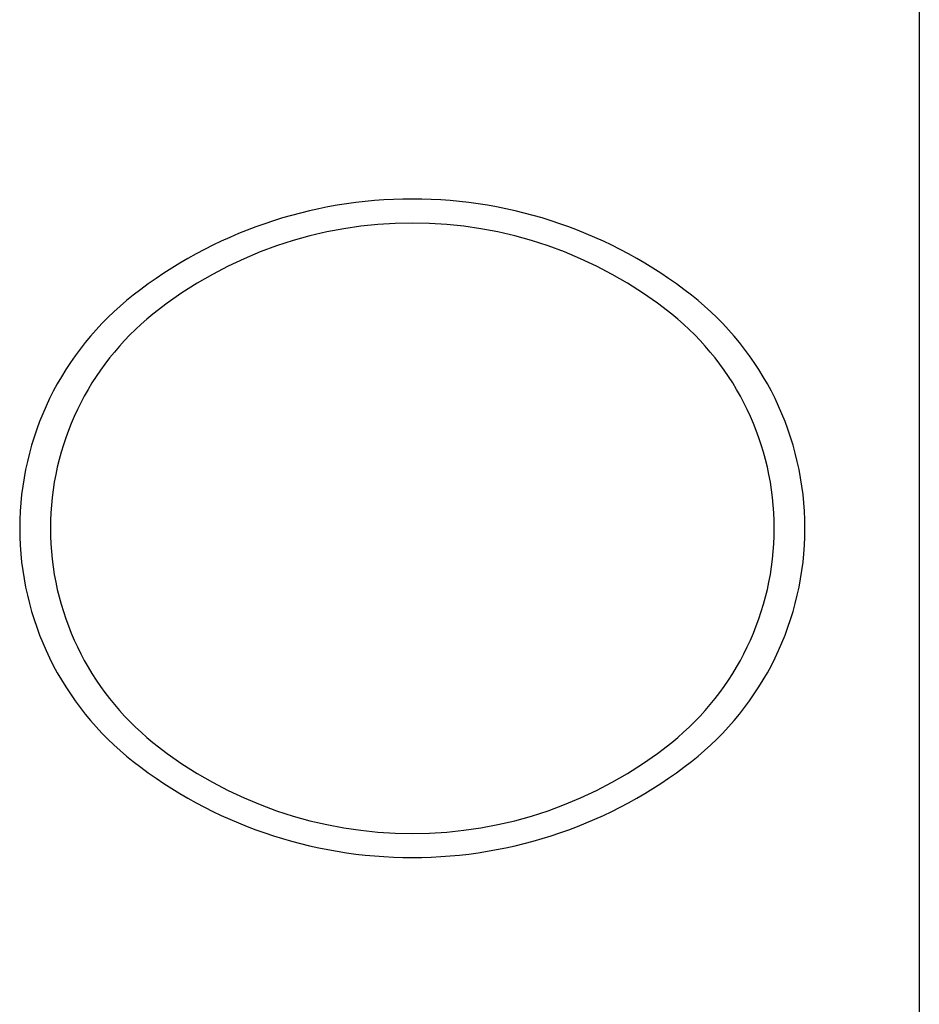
# Model space of a CAD drawing. Header units: millimetres. Extents: x 4904.09 to 4905.21, y 4759.5 to 4761.8.
# Tile 43 of 54: x 4904.52 to 4904.82, y 4760.76 to 4761.09. Entities that reach past the tile are written whole.
import ezdxf

# ---------------------------------------------------------------- set-up
doc = ezdxf.new("R2010")
doc.units = ezdxf.units.MM
doc.layers.add('SANINDUSA', color=3, linetype='Continuous')

msp = doc.modelspace()

# ---------------------------------------------------------------- linework, layer by layer
at = {"layer": 'SANINDUSA'}
msp.add_line((4904.817447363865, 4761.639268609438), (4904.817447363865, 4759.733268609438), dxfattribs=at)
for centre, radius, start, end in [((4904.647946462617, 4760.878656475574), 0.1512877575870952, 89.96129748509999, 128.017793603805), ((4904.648131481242, 4760.878600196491), 0.1513440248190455, 51.98955275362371, 90.03135617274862), ((4904.648048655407, 4760.883258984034), 0.1386618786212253, 51.29652039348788, 128.7034796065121), ((4904.615848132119, 4760.919944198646), 0.09899102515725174, 128.09979309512, 231.90020690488), ((4904.680249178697, 4760.919944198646), 0.09899102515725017, 308.09979309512, 51.90020690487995), ((4904.618980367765, 4760.919944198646), 0.09185725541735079, 128.8620540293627, 231.1379459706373), ((4904.67711694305, 4760.919944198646), 0.09185725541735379, 308.8620540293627, 51.13794597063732), ((4904.648048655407, 4760.956629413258), 0.1386618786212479, 231.2965203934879, 308.7034796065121), ((4904.647965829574, 4760.961288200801), 0.1513440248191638, 231.9895527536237, 270.0313561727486), ((4904.648150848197, 4760.961231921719), 0.151287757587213, 269.9612974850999, 308.017793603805)]:
    msp.add_arc(centre, radius, start, end, dxfattribs=at)

doc.saveas('drawing.dxf')
